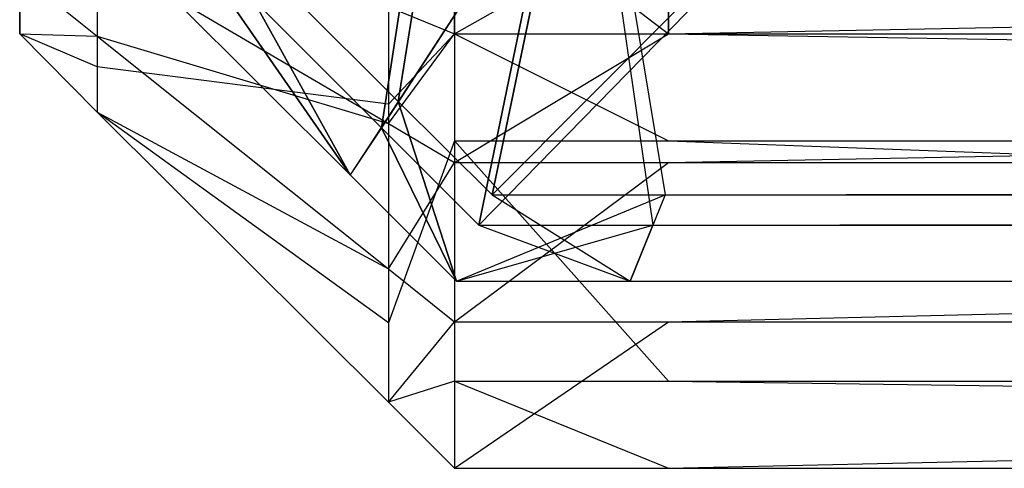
# Model space of a CAD drawing. Extents: x -0.418 to 0, y -0.27 to 0.
# Tile 1 of 89: x -0.418 to -0.416868, y -0.27 to -0.269485. Entities that reach past the tile are written whole.
import ezdxf

# ---------------------------------------------------------------- set-up
doc = ezdxf.new("R2010")
doc.units = 0
for name, color, linetype in [('L10_KORPUS1_0___REPLACEMTFOREMP', 7, 'CONTINUOUS'), ('L7_KORPUS1_3___REPLACEMTFOREMPT', 7, 'CONTINUOUS'), ('L9_KORPUS1_1___REPLACEMTFOREMPT', 7, 'CONTINUOUS')]:
    doc.layers.add(name, color=color, linetype=linetype)

msp = doc.modelspace()

# ---------------------------------------------------------------- linework, layer by layer
at = {"layer": 'L10_KORPUS1_0___REPLACEMTFOREMP', "color": 8}
for points, invisible_edges in [([(-0.417565, -0.269579, 0.007293), (-0.417498, -0.26916, 0.007637), (-0.417794, -0.26935, 0.007293), (-0.417565, -0.269579, 0.007293)], 13), ([(-0.417498, -0.26916, 0.007637), (-0.417565, -0.269579, 0.007293), (-0.417373, -0.269284, 0.007637), (-0.417498, -0.26916, 0.007637)], 14), ([(-0.417517, -0.269173, 0.00008), (-0.417584, -0.269609, 0.000436), (-0.417824, -0.269369, 0.000436), (-0.417517, -0.269173, 0.00008)], 13), ([(-0.417584, -0.269609, 0.000436), (-0.417517, -0.269173, 0.00008), (-0.417386, -0.269304, 0.00008), (-0.417584, -0.269609, 0.000436)], 14), ([(-0.417457, -0.269686, 0.007293), (-0.417373, -0.269284, 0.007637), (-0.417565, -0.269579, 0.007293), (-0.417457, -0.269686, 0.007293)], 13), ([(-0.417373, -0.269284, 0.007637), (-0.417457, -0.269686, 0.007293), (-0.417315, -0.269343, 0.007637), (-0.417373, -0.269284, 0.007637)], 14), ([(-0.417386, -0.269304, 0.00008), (-0.417472, -0.269721, 0.000436), (-0.417584, -0.269609, 0.000436), (-0.417386, -0.269304, 0.00008)], 13), ([(-0.417472, -0.269721, 0.000436), (-0.417386, -0.269304, 0.00008), (-0.417324, -0.269365, 0.00008), (-0.417472, -0.269721, 0.000436)], 14), ([(-0.417115, -0.269343, 0.007637), (-0.417457, -0.269686, 0.007293), (-0.417258, -0.269686, 0.007293), (-0.417115, -0.269343, 0.007637)], 13), ([(-0.417457, -0.269686, 0.007293), (-0.417115, -0.269343, 0.007637), (-0.417315, -0.269343, 0.007637), (-0.417457, -0.269686, 0.007293)], 14), ([(-0.208999, -0.269343, 0.007637), (-0.417258, -0.269686, 0.007293), (-0.208999, -0.269686, 0.007293), (-0.208999, -0.269343, 0.007637)], 13), ([(-0.417258, -0.269686, 0.007293), (-0.208999, -0.269343, 0.007637), (-0.417115, -0.269343, 0.007637), (-0.417258, -0.269686, 0.007293)], 14), ([(-0.41762, -0.269663, 0.007194), (-0.417794, -0.26935, 0.007293), (-0.417879, -0.269405, 0.007194), (-0.41762, -0.269663, 0.007194)], 13), ([(-0.417794, -0.26935, 0.007293), (-0.41762, -0.269663, 0.007194), (-0.417565, -0.269579, 0.007293), (-0.417794, -0.26935, 0.007293)], 14), ([(-0.417824, -0.269369, 0.000436), (-0.41762, -0.269663, 0.0005), (-0.417879, -0.269405, 0.0005), (-0.417824, -0.269369, 0.000436)], 13), ([(-0.41762, -0.269663, 0.0005), (-0.417824, -0.269369, 0.000436), (-0.417584, -0.269609, 0.000436), (-0.41762, -0.269663, 0.0005)], 14), ([(-0.417324, -0.269365, 0.00008), (-0.417272, -0.269721, 0.000436), (-0.417472, -0.269721, 0.000436), (-0.417324, -0.269365, 0.00008)], 14), ([(-0.417272, -0.269721, 0.000436), (-0.417324, -0.269365, 0.00008), (-0.417124, -0.269365, 0.00008), (-0.417272, -0.269721, 0.000436)], 13), ([(-0.417124, -0.269365, 0.00008), (-0.208999, -0.269721, 0.000436), (-0.417272, -0.269721, 0.000436), (-0.417124, -0.269365, 0.00008)], 14), ([(-0.208999, -0.269721, 0.000436), (-0.417124, -0.269365, 0.00008), (-0.208999, -0.269365, 0.00008), (-0.208999, -0.269721, 0.000436)], 13), ([(-0.41762, -0.269663, 0.000566), (-0.417879, -0.269405, 0.0005), (-0.41762, -0.269663, 0.0005), (-0.41762, -0.269663, 0.000566)], 13), ([(-0.417879, -0.269405, 0.0005), (-0.41762, -0.269663, 0.000566), (-0.417879, -0.269405, 0.000566), (-0.417879, -0.269405, 0.0005)], 14), ([(-0.41762, -0.269663, 0.007194), (-0.417879, -0.269405, 0.007022), (-0.41762, -0.269663, 0.007022), (-0.41762, -0.269663, 0.007194)], 13), ([(-0.417879, -0.269405, 0.007022), (-0.41762, -0.269663, 0.007194), (-0.417879, -0.269405, 0.007194), (-0.417879, -0.269405, 0.007022)], 14), ([(-0.41762, -0.269663, 0.007022), (-0.417879, -0.269405, 0.000566), (-0.41762, -0.269663, 0.000566), (-0.41762, -0.269663, 0.007022)], 13), ([(-0.417879, -0.269405, 0.000566), (-0.41762, -0.269663, 0.007022), (-0.417879, -0.269405, 0.007022), (-0.417879, -0.269405, 0.000566)], 14), ([(-0.417498, -0.269785, 0.007194), (-0.417565, -0.269579, 0.007293), (-0.41762, -0.269663, 0.007194), (-0.417498, -0.269785, 0.007194)], 13), ([(-0.417565, -0.269579, 0.007293), (-0.417498, -0.269785, 0.007194), (-0.417457, -0.269686, 0.007293), (-0.417565, -0.269579, 0.007293)], 14), ([(-0.417584, -0.269609, 0.000436), (-0.417498, -0.269785, 0.0005), (-0.41762, -0.269663, 0.0005), (-0.417584, -0.269609, 0.000436)], 13), ([(-0.417498, -0.269785, 0.0005), (-0.417584, -0.269609, 0.000436), (-0.417472, -0.269721, 0.000436), (-0.417498, -0.269785, 0.0005)], 14), ([(-0.417498, -0.269785, 0.007022), (-0.41762, -0.269663, 0.000566), (-0.417498, -0.269785, 0.000566), (-0.417498, -0.269785, 0.007022)], 13), ([(-0.41762, -0.269663, 0.000566), (-0.417498, -0.269785, 0.007022), (-0.41762, -0.269663, 0.007022), (-0.41762, -0.269663, 0.000566)], 14), ([(-0.417498, -0.269785, 0.007194), (-0.41762, -0.269663, 0.007022), (-0.417498, -0.269785, 0.007022), (-0.417498, -0.269785, 0.007194)], 13), ([(-0.41762, -0.269663, 0.007022), (-0.417498, -0.269785, 0.007194), (-0.41762, -0.269663, 0.007194), (-0.41762, -0.269663, 0.007022)], 14), ([(-0.417498, -0.269785, 0.000566), (-0.41762, -0.269663, 0.0005), (-0.417498, -0.269785, 0.0005), (-0.417498, -0.269785, 0.000566)], 13), ([(-0.41762, -0.269663, 0.0005), (-0.417498, -0.269785, 0.000566), (-0.41762, -0.269663, 0.000566), (-0.41762, -0.269663, 0.0005)], 14), ([(-0.417258, -0.269686, 0.007293), (-0.417498, -0.269785, 0.007194), (-0.417298, -0.269785, 0.007194), (-0.417258, -0.269686, 0.007293)], 13), ([(-0.417498, -0.269785, 0.007194), (-0.417258, -0.269686, 0.007293), (-0.417457, -0.269686, 0.007293), (-0.417498, -0.269785, 0.007194)], 14), ([(-0.208999, -0.269785, 0.007194), (-0.417258, -0.269686, 0.007293), (-0.417298, -0.269785, 0.007194), (-0.208999, -0.269785, 0.007194)], 13), ([(-0.417258, -0.269686, 0.007293), (-0.208999, -0.269785, 0.007194), (-0.208999, -0.269686, 0.007293), (-0.417258, -0.269686, 0.007293)], 14), ([(-0.417472, -0.269721, 0.000436), (-0.417298, -0.269785, 0.0005), (-0.417498, -0.269785, 0.0005), (-0.417472, -0.269721, 0.000436)], 14), ([(-0.417298, -0.269785, 0.0005), (-0.417472, -0.269721, 0.000436), (-0.417272, -0.269721, 0.000436), (-0.417298, -0.269785, 0.0005)], 13), ([(-0.208999, -0.269721, 0.000436), (-0.417298, -0.269785, 0.0005), (-0.417272, -0.269721, 0.000436), (-0.208999, -0.269721, 0.000436)], 13), ([(-0.417298, -0.269785, 0.0005), (-0.208999, -0.269721, 0.000436), (-0.208999, -0.269785, 0.0005), (-0.417298, -0.269785, 0.0005)], 14), ([(-0.417298, -0.269785, 0.000566), (-0.417498, -0.269785, 0.0005), (-0.417298, -0.269785, 0.0005), (-0.417298, -0.269785, 0.000566)], 13), ([(-0.417498, -0.269785, 0.0005), (-0.417298, -0.269785, 0.000566), (-0.417498, -0.269785, 0.000566), (-0.417498, -0.269785, 0.0005)], 14), ([(-0.417298, -0.269785, 0.007022), (-0.417498, -0.269785, 0.000566), (-0.417298, -0.269785, 0.000566), (-0.417298, -0.269785, 0.007022)], 13), ([(-0.417498, -0.269785, 0.000566), (-0.417298, -0.269785, 0.007022), (-0.417498, -0.269785, 0.007022), (-0.417498, -0.269785, 0.000566)], 14), ([(-0.417298, -0.269785, 0.007194), (-0.417498, -0.269785, 0.007022), (-0.417298, -0.269785, 0.007022), (-0.417298, -0.269785, 0.007194)], 13), ([(-0.417498, -0.269785, 0.007022), (-0.417298, -0.269785, 0.007194), (-0.417498, -0.269785, 0.007194), (-0.417498, -0.269785, 0.007022)], 14), ([(-0.208999, -0.269785, 0.0005), (-0.417298, -0.269785, 0.000566), (-0.417298, -0.269785, 0.0005), (-0.208999, -0.269785, 0.0005)], 13), ([(-0.417298, -0.269785, 0.000566), (-0.208999, -0.269785, 0.0005), (-0.208999, -0.269785, 0.000566), (-0.417298, -0.269785, 0.000566)], 14), ([(-0.208999, -0.269785, 0.000566), (-0.417298, -0.269785, 0.007022), (-0.417298, -0.269785, 0.000566), (-0.208999, -0.269785, 0.000566)], 13), ([(-0.417298, -0.269785, 0.007022), (-0.208999, -0.269785, 0.000566), (-0.208999, -0.269785, 0.007022), (-0.417298, -0.269785, 0.007022)], 14), ([(-0.208999, -0.269785, 0.007022), (-0.417298, -0.269785, 0.007194), (-0.417298, -0.269785, 0.007022), (-0.208999, -0.269785, 0.007022)], 13), ([(-0.417298, -0.269785, 0.007194), (-0.208999, -0.269785, 0.007022), (-0.208999, -0.269785, 0.007194), (-0.417298, -0.269785, 0.007194)], 14)]:
    msp.add_3dface(points, dxfattribs=dict(at, invisible_edges=invisible_edges))
at = {"layer": 'L7_KORPUS1_3___REPLACEMTFOREMPT', "color": 8}
for points, invisible_edges in [([(-0.4175, -0.269314, 0.929628), (-0.417576, -0.26947, 0.929552), (-0.4175, -0.269501, 0.929628), (-0.4175, -0.269314, 0.929628)], 13), ([(-0.417254, -0.269501, 0.929628), (-0.4175, -0.269314, 0.929628), (-0.4175, -0.269501, 0.929628), (-0.417254, -0.269501, 0.929628)], 13), ([(-0.4175, -0.269314, 0.929628), (-0.417254, -0.269501, 0.929628), (-0.417254, -0.269314, 0.929628), (-0.4175, -0.269314, 0.929628)], 14), ([(-0.409885, -0.269501, 0.929628), (-0.417254, -0.269314, 0.929628), (-0.417254, -0.269501, 0.929628), (-0.409885, -0.269501, 0.929628)], 13), ([(-0.417254, -0.269314, 0.929628), (-0.409885, -0.269501, 0.929628), (-0.409885, -0.269314, 0.929628), (-0.417254, -0.269314, 0.929628)], 14), ([(-0.417576, -0.26947, 0.007201), (-0.4175, -0.269362, 0.007125), (-0.4175, -0.269501, 0.007125), (-0.417576, -0.26947, 0.007201)], 14), ([(-0.417254, -0.269362, 0.007125), (-0.4175, -0.269501, 0.007125), (-0.4175, -0.269362, 0.007125), (-0.417254, -0.269362, 0.007125)], 13), ([(-0.4175, -0.269501, 0.007125), (-0.417254, -0.269362, 0.007125), (-0.417254, -0.269501, 0.007125), (-0.4175, -0.269501, 0.007125)], 14), ([(-0.409885, -0.269362, 0.007125), (-0.417254, -0.269501, 0.007125), (-0.417254, -0.269362, 0.007125), (-0.409885, -0.269362, 0.007125)], 13), ([(-0.417254, -0.269501, 0.007125), (-0.409885, -0.269362, 0.007125), (-0.409885, -0.269501, 0.007125), (-0.417254, -0.269501, 0.007125)], 14), ([(-0.418, -0.26938, 0.007883), (-0.418, -0.26946, 0.007791), (-0.418, -0.269501, 0.007832), (-0.418, -0.26938, 0.007883)], 13), ([(-0.418, -0.26938, 0.928686), (-0.418, -0.269501, 0.008051), (-0.418, -0.269501, 0.928686), (-0.418, -0.26938, 0.928686)], 13), ([(-0.418, -0.269501, 0.008051), (-0.418, -0.26938, 0.928686), (-0.418, -0.26938, 0.008051), (-0.418, -0.269501, 0.008051)], 14), ([(-0.418, -0.26938, 0.008051), (-0.418, -0.269501, 0.007832), (-0.418, -0.269501, 0.008051), (-0.418, -0.26938, 0.008051)], 13), ([(-0.418, -0.269501, 0.007832), (-0.418, -0.26938, 0.008051), (-0.418, -0.26938, 0.007883), (-0.418, -0.269501, 0.007832)], 14), ([(-0.418, -0.269432, 0.92899), (-0.418, -0.26938, 0.92887), (-0.418, -0.269501, 0.928921), (-0.418, -0.269432, 0.92899)], 13), ([(-0.418, -0.26938, 0.92887), (-0.418, -0.269501, 0.928686), (-0.418, -0.269501, 0.928921), (-0.418, -0.26938, 0.92887)], 13), ([(-0.418, -0.269501, 0.928686), (-0.418, -0.26938, 0.92887), (-0.418, -0.26938, 0.928686), (-0.418, -0.269501, 0.928686)], 14), ([(-0.418, -0.26946, 0.007791), (-0.417911, -0.269396, 0.0076), (-0.417911, -0.269539, 0.007743), (-0.418, -0.26946, 0.007791)], 13), ([(-0.417576, -0.269582, 0.007313), (-0.417911, -0.269539, 0.007743), (-0.417911, -0.269396, 0.0076), (-0.417576, -0.269582, 0.007313)], 14), ([(-0.417911, -0.269396, 0.0076), (-0.417576, -0.26947, 0.007201), (-0.417576, -0.269582, 0.007313), (-0.417911, -0.269396, 0.0076)], 13), ([(-0.417911, -0.269408, 0.92914), (-0.418, -0.269432, 0.92899), (-0.417911, -0.269504, 0.929045), (-0.417911, -0.269408, 0.92914)], 13), ([(-0.417911, -0.269504, 0.929045), (-0.417576, -0.269604, 0.929417), (-0.417911, -0.269408, 0.92914), (-0.417911, -0.269504, 0.929045)], 14), ([(-0.417576, -0.26947, 0.929552), (-0.417911, -0.269408, 0.92914), (-0.417576, -0.269604, 0.929417), (-0.417576, -0.26947, 0.929552)], 13), ([(-0.418, -0.269501, 0.928921), (-0.417911, -0.269504, 0.929045), (-0.418, -0.269432, 0.92899), (-0.418, -0.269501, 0.928921)], 14), ([(-0.417911, -0.269539, 0.007743), (-0.418, -0.269501, 0.007832), (-0.418, -0.26946, 0.007791), (-0.417911, -0.269539, 0.007743)], 14), ([(-0.417576, -0.269604, 0.929417), (-0.4175, -0.269501, 0.929628), (-0.417576, -0.26947, 0.929552), (-0.417576, -0.269604, 0.929417)], 14), ([(-0.4175, -0.269501, 0.007125), (-0.417576, -0.269582, 0.007313), (-0.417576, -0.26947, 0.007201), (-0.4175, -0.269501, 0.007125)], 14), ([(-0.418, -0.269501, 0.007832), (-0.417911, -0.269539, 0.007743), (-0.417911, -0.269591, 0.007795), (-0.418, -0.269501, 0.007832)], 13), ([(-0.417911, -0.269504, 0.929045), (-0.418, -0.269501, 0.928921), (-0.417911, -0.269591, 0.928958), (-0.417911, -0.269504, 0.929045)], 13), ([(-0.417911, -0.269591, 0.008014), (-0.418, -0.269501, 0.007832), (-0.417911, -0.269591, 0.007795), (-0.417911, -0.269591, 0.008014)], 13), ([(-0.418, -0.269501, 0.007832), (-0.417911, -0.269591, 0.008014), (-0.418, -0.269501, 0.008051), (-0.418, -0.269501, 0.007832)], 14), ([(-0.417911, -0.269591, 0.928723), (-0.418, -0.269501, 0.008051), (-0.417911, -0.269591, 0.008014), (-0.417911, -0.269591, 0.928723)], 13), ([(-0.418, -0.269501, 0.008051), (-0.417911, -0.269591, 0.928723), (-0.418, -0.269501, 0.928686), (-0.418, -0.269501, 0.008051)], 14), ([(-0.417911, -0.269591, 0.928723), (-0.418, -0.269501, 0.928921), (-0.418, -0.269501, 0.928686), (-0.417911, -0.269591, 0.928723)], 13), ([(-0.418, -0.269501, 0.928921), (-0.417911, -0.269591, 0.928723), (-0.417911, -0.269591, 0.928958), (-0.418, -0.269501, 0.928921)], 14), ([(-0.417576, -0.269604, 0.929417), (-0.417911, -0.269504, 0.929045), (-0.417576, -0.269771, 0.929249), (-0.417576, -0.269604, 0.929417)], 13), ([(-0.417911, -0.269591, 0.928958), (-0.417576, -0.269771, 0.929249), (-0.417911, -0.269504, 0.929045), (-0.417911, -0.269591, 0.928958)], 14), ([(-0.4175, -0.269501, 0.929628), (-0.417576, -0.269604, 0.929417), (-0.4175, -0.269649, 0.92948), (-0.4175, -0.269501, 0.929628)], 13), ([(-0.417576, -0.269582, 0.007313), (-0.4175, -0.269501, 0.007125), (-0.4175, -0.269624, 0.007248), (-0.417576, -0.269582, 0.007313)], 13), ([(-0.417254, -0.269624, 0.007248), (-0.4175, -0.269501, 0.007125), (-0.417254, -0.269501, 0.007125), (-0.417254, -0.269624, 0.007248)], 13), ([(-0.4175, -0.269501, 0.007125), (-0.417254, -0.269624, 0.007248), (-0.4175, -0.269624, 0.007248), (-0.4175, -0.269501, 0.007125)], 14), ([(-0.417254, -0.269501, 0.929628), (-0.4175, -0.269649, 0.92948), (-0.417254, -0.269649, 0.92948), (-0.417254, -0.269501, 0.929628)], 13), ([(-0.4175, -0.269649, 0.92948), (-0.417254, -0.269501, 0.929628), (-0.4175, -0.269501, 0.929628), (-0.4175, -0.269649, 0.92948)], 14), ([(-0.409885, -0.269624, 0.007248), (-0.417254, -0.269501, 0.007125), (-0.409885, -0.269501, 0.007125), (-0.409885, -0.269624, 0.007248)], 13), ([(-0.417254, -0.269501, 0.007125), (-0.409885, -0.269624, 0.007248), (-0.417254, -0.269624, 0.007248), (-0.417254, -0.269501, 0.007125)], 14), ([(-0.409885, -0.269501, 0.929628), (-0.417254, -0.269649, 0.92948), (-0.409885, -0.269649, 0.92948), (-0.409885, -0.269501, 0.929628)], 13), ([(-0.417254, -0.269649, 0.92948), (-0.409885, -0.269501, 0.929628), (-0.417254, -0.269501, 0.929628), (-0.417254, -0.269649, 0.92948)], 14), ([(-0.417911, -0.269539, 0.007743), (-0.417576, -0.269582, 0.007313), (-0.417576, -0.269833, 0.007565), (-0.417911, -0.269539, 0.007743)], 13), ([(-0.417576, -0.269833, 0.007565), (-0.417911, -0.269591, 0.007795), (-0.417911, -0.269539, 0.007743), (-0.417576, -0.269833, 0.007565)], 14), ([(-0.4175, -0.269624, 0.007248), (-0.417576, -0.269833, 0.007565), (-0.417576, -0.269582, 0.007313), (-0.4175, -0.269624, 0.007248)], 14), ([(-0.417911, -0.269591, 0.007795), (-0.417576, -0.269833, 0.007565), (-0.417576, -0.269924, 0.007657), (-0.417911, -0.269591, 0.007795)], 13), ([(-0.417576, -0.269771, 0.929249), (-0.417911, -0.269591, 0.928958), (-0.417576, -0.269924, 0.929096), (-0.417576, -0.269771, 0.929249)], 13), ([(-0.417576, -0.269924, 0.928861), (-0.417911, -0.269591, 0.928958), (-0.417911, -0.269591, 0.928723), (-0.417576, -0.269924, 0.928861)], 13), ([(-0.417911, -0.269591, 0.928958), (-0.417576, -0.269924, 0.928861), (-0.417576, -0.269924, 0.929096), (-0.417911, -0.269591, 0.928958)], 14), ([(-0.417576, -0.269924, 0.928861), (-0.417911, -0.269591, 0.008014), (-0.417576, -0.269924, 0.007876), (-0.417576, -0.269924, 0.928861)], 13), ([(-0.417911, -0.269591, 0.008014), (-0.417576, -0.269924, 0.928861), (-0.417911, -0.269591, 0.928723), (-0.417911, -0.269591, 0.008014)], 14), ([(-0.417576, -0.269924, 0.007876), (-0.417911, -0.269591, 0.007795), (-0.417576, -0.269924, 0.007657), (-0.417576, -0.269924, 0.007876)], 13), ([(-0.417911, -0.269591, 0.007795), (-0.417576, -0.269924, 0.007876), (-0.417911, -0.269591, 0.008014), (-0.417911, -0.269591, 0.007795)], 14), ([(-0.417576, -0.269771, 0.929249), (-0.4175, -0.269649, 0.92948), (-0.417576, -0.269604, 0.929417), (-0.417576, -0.269771, 0.929249)], 14), ([(-0.417576, -0.269833, 0.007565), (-0.4175, -0.269624, 0.007248), (-0.4175, -0.2699, 0.007525), (-0.417576, -0.269833, 0.007565)], 13), ([(-0.417254, -0.2699, 0.007525), (-0.4175, -0.269624, 0.007248), (-0.417254, -0.269624, 0.007248), (-0.417254, -0.2699, 0.007525)], 13), ([(-0.4175, -0.269624, 0.007248), (-0.417254, -0.2699, 0.007525), (-0.4175, -0.2699, 0.007525), (-0.4175, -0.269624, 0.007248)], 14), ([(-0.409885, -0.2699, 0.007525), (-0.417254, -0.269624, 0.007248), (-0.409885, -0.269624, 0.007248), (-0.409885, -0.2699, 0.007525)], 13), ([(-0.417254, -0.269624, 0.007248), (-0.409885, -0.2699, 0.007525), (-0.417254, -0.2699, 0.007525), (-0.417254, -0.269624, 0.007248)], 14), ([(-0.4175, -0.269649, 0.92948), (-0.417576, -0.269771, 0.929249), (-0.4175, -0.269832, 0.929296), (-0.4175, -0.269649, 0.92948)], 13), ([(-0.417254, -0.269649, 0.92948), (-0.4175, -0.269832, 0.929296), (-0.417254, -0.269832, 0.929296), (-0.417254, -0.269649, 0.92948)], 13), ([(-0.4175, -0.269832, 0.929296), (-0.417254, -0.269649, 0.92948), (-0.4175, -0.269649, 0.92948), (-0.4175, -0.269832, 0.929296)], 14), ([(-0.409885, -0.269649, 0.92948), (-0.417254, -0.269832, 0.929296), (-0.409885, -0.269832, 0.929296), (-0.409885, -0.269649, 0.92948)], 13), ([(-0.417254, -0.269832, 0.929296), (-0.409885, -0.269649, 0.92948), (-0.417254, -0.269649, 0.92948), (-0.417254, -0.269832, 0.929296)], 14), ([(-0.417576, -0.269924, 0.929096), (-0.4175, -0.269832, 0.929296), (-0.417576, -0.269771, 0.929249), (-0.417576, -0.269924, 0.929096)], 14), ([(-0.4175, -0.269832, 0.929296), (-0.417576, -0.269924, 0.929096), (-0.4175, -0.27, 0.929128), (-0.4175, -0.269832, 0.929296)], 13), ([(-0.4175, -0.2699, 0.007525), (-0.417576, -0.269924, 0.007657), (-0.417576, -0.269833, 0.007565), (-0.4175, -0.2699, 0.007525)], 14), ([(-0.417254, -0.269832, 0.929296), (-0.4175, -0.27, 0.929128), (-0.417254, -0.27, 0.929128), (-0.417254, -0.269832, 0.929296)], 13), ([(-0.4175, -0.27, 0.929128), (-0.417254, -0.269832, 0.929296), (-0.4175, -0.269832, 0.929296), (-0.4175, -0.27, 0.929128)], 14), ([(-0.409885, -0.269832, 0.929296), (-0.417254, -0.27, 0.929128), (-0.409885, -0.27, 0.929128), (-0.409885, -0.269832, 0.929296)], 13), ([(-0.417254, -0.27, 0.929128), (-0.409885, -0.269832, 0.929296), (-0.417254, -0.269832, 0.929296), (-0.417254, -0.27, 0.929128)], 14), ([(-0.417576, -0.269924, 0.007657), (-0.4175, -0.2699, 0.007525), (-0.4175, -0.27, 0.007625), (-0.417576, -0.269924, 0.007657)], 13), ([(-0.417254, -0.27, 0.007625), (-0.4175, -0.2699, 0.007525), (-0.417254, -0.2699, 0.007525), (-0.417254, -0.27, 0.007625)], 13), ([(-0.4175, -0.2699, 0.007525), (-0.417254, -0.27, 0.007625), (-0.4175, -0.27, 0.007625), (-0.4175, -0.2699, 0.007525)], 14), ([(-0.409885, -0.27, 0.007625), (-0.417254, -0.2699, 0.007525), (-0.409885, -0.2699, 0.007525), (-0.409885, -0.27, 0.007625)], 13), ([(-0.417254, -0.2699, 0.007525), (-0.409885, -0.27, 0.007625), (-0.417254, -0.27, 0.007625), (-0.417254, -0.2699, 0.007525)], 14), ([(-0.4175, -0.27, 0.007844), (-0.417576, -0.269924, 0.007657), (-0.4175, -0.27, 0.007625), (-0.4175, -0.27, 0.007844)], 13), ([(-0.417576, -0.269924, 0.007657), (-0.4175, -0.27, 0.007844), (-0.417576, -0.269924, 0.007876), (-0.417576, -0.269924, 0.007657)], 14), ([(-0.4175, -0.27, 0.928893), (-0.417576, -0.269924, 0.007876), (-0.4175, -0.27, 0.007844), (-0.4175, -0.27, 0.928893)], 13), ([(-0.417576, -0.269924, 0.007876), (-0.4175, -0.27, 0.928893), (-0.417576, -0.269924, 0.928861), (-0.417576, -0.269924, 0.007876)], 14), ([(-0.4175, -0.27, 0.928893), (-0.417576, -0.269924, 0.929096), (-0.417576, -0.269924, 0.928861), (-0.4175, -0.27, 0.928893)], 13), ([(-0.417576, -0.269924, 0.929096), (-0.4175, -0.27, 0.928893), (-0.4175, -0.27, 0.929128), (-0.417576, -0.269924, 0.929096)], 14), ([(-0.417254, -0.27, 0.007844), (-0.4175, -0.27, 0.007625), (-0.417254, -0.27, 0.007625), (-0.417254, -0.27, 0.007844)], 13), ([(-0.4175, -0.27, 0.007625), (-0.417254, -0.27, 0.007844), (-0.4175, -0.27, 0.007844), (-0.4175, -0.27, 0.007625)], 14), ([(-0.417254, -0.27, 0.928893), (-0.4175, -0.27, 0.007844), (-0.417254, -0.27, 0.007844), (-0.417254, -0.27, 0.928893)], 13), ([(-0.4175, -0.27, 0.007844), (-0.417254, -0.27, 0.928893), (-0.4175, -0.27, 0.928893), (-0.4175, -0.27, 0.007844)], 14), ([(-0.417254, -0.27, 0.929128), (-0.4175, -0.27, 0.928893), (-0.417254, -0.27, 0.928893), (-0.417254, -0.27, 0.929128)], 13), ([(-0.4175, -0.27, 0.928893), (-0.417254, -0.27, 0.929128), (-0.4175, -0.27, 0.929128), (-0.4175, -0.27, 0.928893)], 14), ([(-0.409885, -0.27, 0.929128), (-0.417254, -0.27, 0.928893), (-0.409885, -0.27, 0.928893), (-0.409885, -0.27, 0.929128)], 13), ([(-0.417254, -0.27, 0.928893), (-0.409885, -0.27, 0.929128), (-0.417254, -0.27, 0.929128), (-0.417254, -0.27, 0.928893)], 14), ([(-0.409885, -0.27, 0.928893), (-0.417254, -0.27, 0.007844), (-0.409885, -0.27, 0.007844), (-0.409885, -0.27, 0.928893)], 13), ([(-0.417254, -0.27, 0.007844), (-0.409885, -0.27, 0.928893), (-0.417254, -0.27, 0.928893), (-0.417254, -0.27, 0.007844)], 14), ([(-0.409885, -0.27, 0.007844), (-0.417254, -0.27, 0.007625), (-0.409885, -0.27, 0.007625), (-0.409885, -0.27, 0.007844)], 13), ([(-0.417254, -0.27, 0.007625), (-0.409885, -0.27, 0.007844), (-0.417254, -0.27, 0.007844), (-0.417254, -0.27, 0.007625)], 14)]:
    msp.add_3dface(points, dxfattribs=dict(at, invisible_edges=invisible_edges))
at = {"layer": 'L9_KORPUS1_1___REPLACEMTFOREMPT', "color": 8}
for points, invisible_edges in [([(-0.417498, -0.26916, 0.928363), (-0.417565, -0.269579, 0.928707), (-0.417794, -0.26935, 0.928707), (-0.417498, -0.26916, 0.928363)], 13), ([(-0.417565, -0.269579, 0.928707), (-0.417498, -0.26916, 0.928363), (-0.417373, -0.269284, 0.928363), (-0.417565, -0.269579, 0.928707)], 14), ([(-0.417584, -0.269609, 0.935564), (-0.417517, -0.269173, 0.93592), (-0.417824, -0.269369, 0.935564), (-0.417584, -0.269609, 0.935564)], 13), ([(-0.417517, -0.269173, 0.93592), (-0.417584, -0.269609, 0.935564), (-0.417386, -0.269304, 0.93592), (-0.417517, -0.269173, 0.93592)], 14), ([(-0.417373, -0.269284, 0.928363), (-0.417457, -0.269686, 0.928707), (-0.417565, -0.269579, 0.928707), (-0.417373, -0.269284, 0.928363)], 13), ([(-0.417457, -0.269686, 0.928707), (-0.417373, -0.269284, 0.928363), (-0.417315, -0.269343, 0.928363), (-0.417457, -0.269686, 0.928707)], 14), ([(-0.417472, -0.269721, 0.935564), (-0.417386, -0.269304, 0.93592), (-0.417584, -0.269609, 0.935564), (-0.417472, -0.269721, 0.935564)], 13), ([(-0.417386, -0.269304, 0.93592), (-0.417472, -0.269721, 0.935564), (-0.417324, -0.269365, 0.93592), (-0.417386, -0.269304, 0.93592)], 14), ([(-0.417315, -0.269343, 0.928363), (-0.417258, -0.269686, 0.928707), (-0.417457, -0.269686, 0.928707), (-0.417315, -0.269343, 0.928363)], 14), ([(-0.417258, -0.269686, 0.928707), (-0.417315, -0.269343, 0.928363), (-0.417115, -0.269343, 0.928363), (-0.417258, -0.269686, 0.928707)], 13), ([(-0.417115, -0.269343, 0.928363), (-0.208999, -0.269686, 0.928707), (-0.417258, -0.269686, 0.928707), (-0.417115, -0.269343, 0.928363)], 14), ([(-0.208999, -0.269686, 0.928707), (-0.417115, -0.269343, 0.928363), (-0.208999, -0.269343, 0.928363), (-0.208999, -0.269686, 0.928707)], 13), ([(-0.417794, -0.26935, 0.928707), (-0.41762, -0.269663, 0.928806), (-0.417879, -0.269405, 0.928806), (-0.417794, -0.26935, 0.928707)], 13), ([(-0.41762, -0.269663, 0.928806), (-0.417794, -0.26935, 0.928707), (-0.417565, -0.269579, 0.928707), (-0.41762, -0.269663, 0.928806)], 14), ([(-0.41762, -0.269663, 0.9355), (-0.417824, -0.269369, 0.935564), (-0.417879, -0.269405, 0.9355), (-0.41762, -0.269663, 0.9355)], 13), ([(-0.417824, -0.269369, 0.935564), (-0.41762, -0.269663, 0.9355), (-0.417584, -0.269609, 0.935564), (-0.417824, -0.269369, 0.935564)], 14), ([(-0.417124, -0.269365, 0.93592), (-0.417472, -0.269721, 0.935564), (-0.417272, -0.269721, 0.935564), (-0.417124, -0.269365, 0.93592)], 13), ([(-0.417472, -0.269721, 0.935564), (-0.417124, -0.269365, 0.93592), (-0.417324, -0.269365, 0.93592), (-0.417472, -0.269721, 0.935564)], 14), ([(-0.208999, -0.269365, 0.93592), (-0.417272, -0.269721, 0.935564), (-0.208999, -0.269721, 0.935564), (-0.208999, -0.269365, 0.93592)], 13), ([(-0.417272, -0.269721, 0.935564), (-0.208999, -0.269365, 0.93592), (-0.417124, -0.269365, 0.93592), (-0.417272, -0.269721, 0.935564)], 14), ([(-0.41762, -0.269663, 0.9355), (-0.417879, -0.269405, 0.935434), (-0.41762, -0.269663, 0.935434), (-0.41762, -0.269663, 0.9355)], 13), ([(-0.417879, -0.269405, 0.935434), (-0.41762, -0.269663, 0.9355), (-0.417879, -0.269405, 0.9355), (-0.417879, -0.269405, 0.935434)], 14), ([(-0.41762, -0.269663, 0.928978), (-0.417879, -0.269405, 0.928806), (-0.41762, -0.269663, 0.928806), (-0.41762, -0.269663, 0.928978)], 13), ([(-0.417879, -0.269405, 0.928806), (-0.41762, -0.269663, 0.928978), (-0.417879, -0.269405, 0.928978), (-0.417879, -0.269405, 0.928806)], 14), ([(-0.41762, -0.269663, 0.935434), (-0.417879, -0.269405, 0.928978), (-0.41762, -0.269663, 0.928978), (-0.41762, -0.269663, 0.935434)], 13), ([(-0.417879, -0.269405, 0.928978), (-0.41762, -0.269663, 0.935434), (-0.417879, -0.269405, 0.935434), (-0.417879, -0.269405, 0.928978)], 14), ([(-0.417565, -0.269579, 0.928707), (-0.417498, -0.269785, 0.928806), (-0.41762, -0.269663, 0.928806), (-0.417565, -0.269579, 0.928707)], 13), ([(-0.417498, -0.269785, 0.928806), (-0.417565, -0.269579, 0.928707), (-0.417457, -0.269686, 0.928707), (-0.417498, -0.269785, 0.928806)], 14), ([(-0.417498, -0.269785, 0.9355), (-0.417584, -0.269609, 0.935564), (-0.41762, -0.269663, 0.9355), (-0.417498, -0.269785, 0.9355)], 13), ([(-0.417584, -0.269609, 0.935564), (-0.417498, -0.269785, 0.9355), (-0.417472, -0.269721, 0.935564), (-0.417584, -0.269609, 0.935564)], 14), ([(-0.417498, -0.269785, 0.935434), (-0.41762, -0.269663, 0.928978), (-0.417498, -0.269785, 0.928978), (-0.417498, -0.269785, 0.935434)], 13), ([(-0.41762, -0.269663, 0.928978), (-0.417498, -0.269785, 0.935434), (-0.41762, -0.269663, 0.935434), (-0.41762, -0.269663, 0.928978)], 14), ([(-0.417498, -0.269785, 0.928978), (-0.41762, -0.269663, 0.928806), (-0.417498, -0.269785, 0.928806), (-0.417498, -0.269785, 0.928978)], 13), ([(-0.41762, -0.269663, 0.928806), (-0.417498, -0.269785, 0.928978), (-0.41762, -0.269663, 0.928978), (-0.41762, -0.269663, 0.928806)], 14), ([(-0.417498, -0.269785, 0.9355), (-0.41762, -0.269663, 0.935434), (-0.417498, -0.269785, 0.935434), (-0.417498, -0.269785, 0.9355)], 13), ([(-0.41762, -0.269663, 0.935434), (-0.417498, -0.269785, 0.9355), (-0.41762, -0.269663, 0.9355), (-0.41762, -0.269663, 0.935434)], 14), ([(-0.417457, -0.269686, 0.928707), (-0.417298, -0.269785, 0.928806), (-0.417498, -0.269785, 0.928806), (-0.417457, -0.269686, 0.928707)], 14), ([(-0.417298, -0.269785, 0.928806), (-0.417457, -0.269686, 0.928707), (-0.417258, -0.269686, 0.928707), (-0.417298, -0.269785, 0.928806)], 13), ([(-0.417258, -0.269686, 0.928707), (-0.208999, -0.269785, 0.928806), (-0.417298, -0.269785, 0.928806), (-0.417258, -0.269686, 0.928707)], 14), ([(-0.208999, -0.269785, 0.928806), (-0.417258, -0.269686, 0.928707), (-0.208999, -0.269686, 0.928707), (-0.208999, -0.269785, 0.928806)], 13), ([(-0.417272, -0.269721, 0.935564), (-0.417498, -0.269785, 0.9355), (-0.417298, -0.269785, 0.9355), (-0.417272, -0.269721, 0.935564)], 13), ([(-0.417498, -0.269785, 0.9355), (-0.417272, -0.269721, 0.935564), (-0.417472, -0.269721, 0.935564), (-0.417498, -0.269785, 0.9355)], 14), ([(-0.208999, -0.269721, 0.935564), (-0.417298, -0.269785, 0.9355), (-0.208999, -0.269785, 0.9355), (-0.208999, -0.269721, 0.935564)], 13), ([(-0.417298, -0.269785, 0.9355), (-0.208999, -0.269721, 0.935564), (-0.417272, -0.269721, 0.935564), (-0.417298, -0.269785, 0.9355)], 14), ([(-0.417298, -0.269785, 0.9355), (-0.417498, -0.269785, 0.935434), (-0.417298, -0.269785, 0.935434), (-0.417298, -0.269785, 0.9355)], 13), ([(-0.417498, -0.269785, 0.935434), (-0.417298, -0.269785, 0.9355), (-0.417498, -0.269785, 0.9355), (-0.417498, -0.269785, 0.935434)], 14), ([(-0.417298, -0.269785, 0.935434), (-0.417498, -0.269785, 0.928978), (-0.417298, -0.269785, 0.928978), (-0.417298, -0.269785, 0.935434)], 13), ([(-0.417498, -0.269785, 0.928978), (-0.417298, -0.269785, 0.935434), (-0.417498, -0.269785, 0.935434), (-0.417498, -0.269785, 0.928978)], 14), ([(-0.417298, -0.269785, 0.928978), (-0.417498, -0.269785, 0.928806), (-0.417298, -0.269785, 0.928806), (-0.417298, -0.269785, 0.928978)], 13), ([(-0.417498, -0.269785, 0.928806), (-0.417298, -0.269785, 0.928978), (-0.417498, -0.269785, 0.928978), (-0.417498, -0.269785, 0.928806)], 14), ([(-0.208999, -0.269785, 0.9355), (-0.417298, -0.269785, 0.935434), (-0.208999, -0.269785, 0.935434), (-0.208999, -0.269785, 0.9355)], 13), ([(-0.417298, -0.269785, 0.935434), (-0.208999, -0.269785, 0.9355), (-0.417298, -0.269785, 0.9355), (-0.417298, -0.269785, 0.935434)], 14), ([(-0.208999, -0.269785, 0.935434), (-0.417298, -0.269785, 0.928978), (-0.208999, -0.269785, 0.928978), (-0.208999, -0.269785, 0.935434)], 13), ([(-0.417298, -0.269785, 0.928978), (-0.208999, -0.269785, 0.935434), (-0.417298, -0.269785, 0.935434), (-0.417298, -0.269785, 0.928978)], 14), ([(-0.208999, -0.269785, 0.928978), (-0.417298, -0.269785, 0.928806), (-0.208999, -0.269785, 0.928806), (-0.208999, -0.269785, 0.928978)], 13), ([(-0.417298, -0.269785, 0.928806), (-0.208999, -0.269785, 0.928978), (-0.417298, -0.269785, 0.928978), (-0.417298, -0.269785, 0.928806)], 14)]:
    msp.add_3dface(points, dxfattribs=dict(at, invisible_edges=invisible_edges))

doc.saveas('drawing.dxf')
